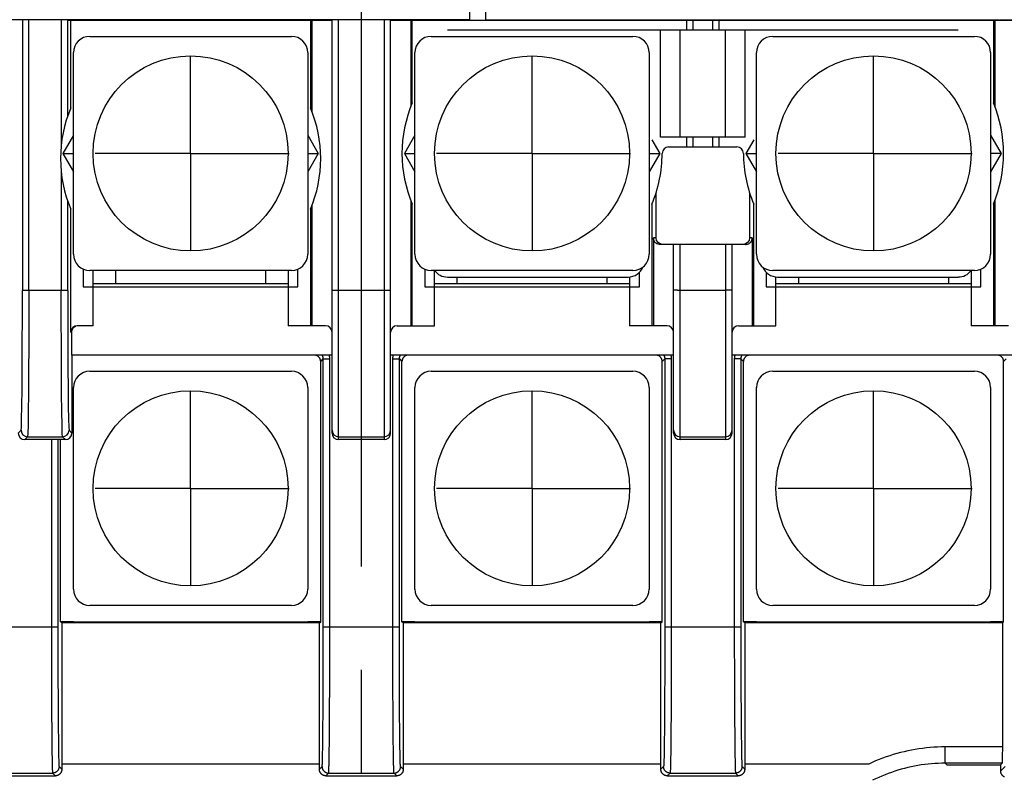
# Model space of a CAD drawing. Header units: millimetres. Extents: x 62 to 847, y -192 to 620.
# Tile 12 of 26: x 337 to 367, y 161 to 184. Entities that reach past the tile are written whole.
import ezdxf

# ---------------------------------------------------------------- set-up
doc = ezdxf.new("R2010")
doc.units = ezdxf.units.MM
doc.linetypes.add('CENTER2', pattern=[28.575, 19.05, -3.175, 3.175, -3.175])
doc.layers.add('16', color=7, linetype='CENTER2')
doc.layers.add('17', color=6, linetype='CONTINUOUS')

msp = doc.modelspace()

# ---------------------------------------------------------------- linework, layer by layer
at = {"layer": '16'}
msp.add_line((347.55, 138.596), (347.55, 287.913), dxfattribs=at)
at = {"layer": '17'}
for p, q in [((350.879, 198.975), (350.879, 183.985)), ((351.38, 183.985), (351.38, 191.611)), ((350.879, 183.985), (335.129, 183.985)), ((337.126, 183.985), (337.126, 175.661)), ((337.326, 175.661), (337.326, 183.985)), ((338.323, 183.985), (338.323, 180.145)), ((338.523, 181.03), (338.523, 183.972)), ((338.523, 183.972), (346.65, 183.972)), ((338.616, 181.27), (338.616, 183.972)), ((345.984, 183.972), (345.984, 181.27)), ((346.03, 183.972), (346.031, 181.155)), ((346.65, 171.272), (346.65, 183.972)), ((346.85, 171.072), (346.85, 183.985)), ((348.25, 183.985), (348.25, 171.072)), ((348.45, 171.272), (348.45, 183.972)), ((348.45, 183.972), (367.65, 183.972)), ((348.45, 183.972), (367.65, 183.972)), ((349.069, 183.972), (349.069, 181.315)), ((349.116, 181.43), (349.116, 183.972)), ((351.38, 183.985), (375.03, 183.985)), ((351.38, 183.985), (375.03, 183.985)), ((357.55, 183.972), (357.55, 183.672)), ((357.75, 183.672), (357.75, 183.972)), ((358.35, 183.972), (358.35, 183.672)), ((358.55, 183.672), (358.55, 183.972)), ((366.984, 183.972), (366.984, 181.43)), ((367.03, 183.972), (367.031, 181.315)), ((350.2, 183.672), (365.9, 183.672)), ((356.75, 180.372), (356.75, 183.672)), ((357.35, 180.372), (357.35, 183.672)), ((358.75, 180.372), (358.75, 183.672)), ((359.35, 180.372), (359.35, 183.672)), ((339.2, 183.472), (345.4, 183.472)), ((349.7, 183.472), (355.9, 183.472)), ((360.2, 183.472), (366.4, 183.472)), ((338.7, 176.772), (338.7, 182.972)), ((345.9, 182.972), (345.9, 176.772)), ((349.2, 176.772), (349.2, 182.972)), ((356.4, 182.972), (356.4, 176.772)), ((359.7, 176.772), (359.7, 182.972)), ((366.9, 182.972), (366.9, 176.772)), ((342.3, 179.872), (342.3, 182.856)), ((352.8, 179.872), (352.8, 182.856)), ((363.3, 179.872), (363.3, 182.856)), ((338.7, 177.372), (338.7, 182.172)), ((345.9, 182.172), (345.9, 177.372)), ((349.2, 177.372), (349.2, 182.172)), ((366.9, 182.172), (366.9, 177.372)), ((338.7, 180.437), (338.374, 179.872)), ((345.9, 180.437), (346.226, 179.872)), ((349.2, 180.437), (348.874, 179.872)), ((356.4, 180.227), (356.4, 177.372)), ((356.483, 180.293), (356.726, 179.872)), ((359.35, 180.372), (356.75, 180.372)), ((357.55, 180.372), (357.55, 180.072)), ((357.75, 180.072), (357.75, 180.372)), ((358.35, 180.372), (358.35, 180.072)), ((358.55, 180.072), (358.55, 180.372)), ((359.617, 180.293), (359.374, 179.872)), ((359.7, 177.372), (359.7, 180.227)), ((366.9, 180.437), (367.226, 179.872)), ((338.374, 179.872), (338.7, 179.307)), ((338.374, 179.872), (338.7, 179.872)), ((342.3, 179.872), (339.365, 179.872)), ((342.3, 179.872), (345.328, 179.872)), ((342.3, 179.872), (342.3, 176.892)), ((346.226, 179.872), (345.9, 179.307)), ((345.9, 179.872), (346.226, 179.872)), ((348.874, 179.872), (349.2, 179.307)), ((348.874, 179.872), (349.2, 179.872)), ((352.8, 179.872), (349.865, 179.872)), ((352.8, 179.872), (355.828, 179.872)), ((352.8, 179.872), (352.8, 176.892)), ((356.726, 179.872), (356.4, 179.307)), ((356.4, 179.872), (356.726, 179.872)), ((357, 180.072), (359.1, 180.072)), ((359.374, 179.872), (359.7, 179.872)), ((359.374, 179.872), (359.7, 179.307)), ((363.3, 179.872), (360.365, 179.872)), ((363.3, 179.872), (366.328, 179.872)), ((363.3, 179.872), (363.3, 176.892)), ((367.226, 179.872), (366.9, 179.872)), ((367.226, 179.872), (366.9, 179.307)), ((338.323, 179.279), (338.323, 175.661)), ((356.614, 177.272), (356.614, 178.667)), ((359.486, 178.667), (359.486, 177.272)), ((338.523, 175.661), (338.523, 178.394)), ((349.069, 178.43), (349.069, 174.572)), ((367.031, 178.43), (367.031, 174.572)), ((338.616, 174.372), (338.616, 178.154)), ((345.984, 178.154), (345.984, 174.572)), ((346.031, 178.27), (346.031, 174.572)), ((349.116, 174.572), (349.116, 178.314)), ((356.484, 178.314), (356.484, 174.572)), ((359.616, 174.572), (359.616, 178.314)), ((366.984, 178.314), (366.984, 174.572)), ((356.614, 177.272), (356.531, 177.272)), ((356.531, 177.272), (356.531, 174.572)), ((359.569, 177.272), (359.486, 177.272)), ((359.569, 177.272), (359.569, 174.572)), ((359.362, 177.072), (356.738, 177.072)), ((357.15, 171.272), (357.15, 177.072)), ((357.35, 175.672), (357.35, 177.072)), ((358.75, 177.072), (358.75, 175.672)), ((358.95, 171.272), (358.95, 177.072)), ((339, 176.314), (339, 175.772)), ((345.4, 176.272), (339.2, 176.272)), ((339.3, 174.572), (339.3, 176.272)), ((340, 175.872), (340, 176.272)), ((344.6, 176.272), (344.6, 175.872)), ((345.3, 176.272), (345.3, 174.572)), ((345.6, 175.772), (345.6, 176.314)), ((349.5, 176.314), (349.5, 175.772)), ((355.9, 176.272), (349.7, 176.272)), ((349.8, 174.572), (349.8, 176.275)), ((356.1, 175.772), (356.1, 176.218)), ((360, 176.218), (360, 175.772)), ((366.4, 176.272), (360.2, 176.272)), ((366.3, 176.275), (366.3, 174.572)), ((366.6, 175.772), (366.6, 176.314)), ((350.2, 176.072), (355.75, 176.072)), ((350.5, 175.872), (350.5, 176.072)), ((355.1, 176.072), (355.1, 175.872)), ((355.8, 176.072), (355.8, 174.572)), ((360.3, 174.572), (360.3, 176.072)), ((360.35, 176.072), (365.9, 176.072)), ((361, 175.872), (361, 176.072)), ((365.6, 176.072), (365.6, 175.872)), ((338.523, 175.661), (337.126, 175.661)), ((339, 175.772), (345.6, 175.772)), ((339.3, 175.872), (345.3, 175.872)), ((348.45, 175.661), (346.65, 175.661)), ((349.5, 175.772), (356.1, 175.772)), ((349.8, 175.872), (355.8, 175.872)), ((357.273, 175.67), (358.75, 175.67)), ((357.35, 171.072), (357.35, 175.67)), ((358.75, 175.67), (358.75, 171.072)), ((358.95, 175.669), (358.935, 175.669)), ((360, 175.772), (366.6, 175.772)), ((360.3, 175.872), (366.3, 175.872)), ((339.3, 174.572), (338.816, 174.572)), ((346.45, 174.572), (345.3, 174.572)), ((348.65, 174.572), (349.8, 174.572)), ((356.95, 174.572), (355.8, 174.572)), ((359.15, 174.572), (360.3, 174.572)), ((367.45, 174.572), (366.3, 174.572)), ((338.616, 174.372), (338.642, 174.372)), ((338.642, 174.372), (338.642, 173.672)), ((346.65, 173.672), (338.642, 173.672)), ((338.65, 173.672), (338.65, 171.272)), ((346.3, 173.472), (346.381, 173.553)), ((346.381, 165.117), (346.381, 173.553)), ((346.381, 173.553), (346.581, 173.553)), ((346.581, 165.108), (346.581, 173.553)), ((357.15, 173.672), (348.45, 173.672)), ((348.519, 173.553), (348.719, 173.553)), ((348.519, 165.316), (348.519, 173.553)), ((348.719, 165.316), (348.719, 173.553)), ((348.719, 173.553), (348.8, 173.472)), ((356.8, 173.472), (356.881, 173.553)), ((357.081, 173.553), (356.881, 173.553)), ((356.881, 173.553), (356.881, 165.118)), ((357.081, 173.553), (357.081, 165.109)), ((367.65, 173.672), (358.95, 173.672)), ((359.219, 173.553), (359.019, 173.553)), ((359.019, 173.553), (359.019, 165.316)), ((359.219, 173.553), (359.3, 173.472)), ((359.219, 173.553), (359.219, 165.316)), ((367.3, 173.472), (367.381, 173.553)), ((346.3, 165.472), (346.3, 173.472)), ((348.8, 165.472), (348.8, 173.472)), ((356.8, 165.472), (356.8, 173.472)), ((359.3, 165.472), (359.3, 173.472)), ((367.3, 165.472), (367.3, 173.472)), ((339.2, 173.172), (345.4, 173.172)), ((349.7, 173.172), (355.9, 173.172)), ((360.2, 173.172), (366.4, 173.172)), ((338.7, 166.472), (338.7, 172.672)), ((345.9, 172.672), (345.9, 166.472)), ((349.2, 166.472), (349.2, 172.672)), ((356.4, 172.672), (356.4, 166.472)), ((359.7, 166.472), (359.7, 172.672)), ((366.9, 172.672), (366.9, 166.472)), ((342.3, 169.572), (342.3, 172.556)), ((352.8, 169.572), (352.8, 172.556)), ((363.3, 169.572), (363.3, 172.556)), ((337, 171.272), (337.089, 171.361)), ((337.289, 171.161), (337.2, 171.072)), ((338.45, 171.072), (337.2, 171.072)), ((337.289, 171.161), (338.361, 171.161)), ((338.019, 171.072), (338.019, 165.316)), ((338.219, 171.072), (338.219, 165.316)), ((338.3, 165.472), (338.3, 171.072)), ((338.45, 171.072), (338.361, 171.161)), ((338.561, 171.361), (338.65, 171.272)), ((346.85, 171.161), (348.25, 171.161)), ((348.25, 171.072), (346.85, 171.072)), ((357.35, 171.161), (358.75, 171.161)), ((358.75, 171.072), (357.35, 171.072)), ((342.3, 169.572), (339.365, 169.572)), ((342.3, 169.572), (345.328, 169.572)), ((342.3, 169.572), (342.3, 166.592)), ((352.8, 169.572), (349.865, 169.572)), ((352.8, 169.572), (355.828, 169.572)), ((352.8, 169.572), (352.8, 166.592)), ((363.3, 169.572), (360.365, 169.572)), ((363.3, 169.572), (366.328, 169.572)), ((363.3, 169.572), (363.3, 166.592)), ((345.4, 165.972), (339.2, 165.972)), ((355.9, 165.972), (349.7, 165.972)), ((366.4, 165.972), (360.2, 165.972)), ((335.881, 165.316), (338.219, 165.316)), ((338.019, 165.316), (338.019, 165.109)), ((338.219, 165.316), (338.219, 165.02)), ((338.339, 165.433), (338.3, 165.472)), ((338.7, 165.472), (338.3, 165.472)), ((338.339, 165.433), (338.339, 161.057)), ((346.261, 165.433), (338.339, 165.433)), ((338.7, 165.465), (345.9, 165.465)), ((346.3, 165.472), (345.9, 165.472)), ((346.26, 160.968), (346.261, 165.433)), ((346.261, 165.433), (346.3, 165.472)), ((346.381, 165.316), (348.719, 165.316)), ((348.519, 165.108), (348.519, 165.316)), ((348.719, 165.117), (348.719, 165.316)), ((349.2, 165.472), (348.8, 165.472)), ((348.839, 165.433), (348.8, 165.472)), ((356.761, 165.433), (348.839, 165.433)), ((348.839, 165.433), (348.839, 161.057)), ((349.2, 165.465), (356.4, 165.465)), ((356.8, 165.472), (356.4, 165.472)), ((356.76, 160.968), (356.761, 165.433)), ((356.761, 165.433), (356.8, 165.472)), ((356.881, 165.316), (359.219, 165.316)), ((359.019, 165.316), (359.019, 165.109)), ((359.219, 165.316), (359.219, 165.118)), ((359.7, 165.472), (359.3, 165.472)), ((359.339, 165.433), (359.3, 165.472)), ((367.261, 165.433), (359.339, 165.433)), ((359.339, 165.433), (359.339, 161.057)), ((359.7, 165.465), (366.9, 165.465)), ((367.3, 165.472), (366.9, 165.472)), ((367.261, 165.433), (367.3, 165.472)), ((367.261, 165.433), (367.261, 161.56)), ((338.019, 165.109), (338.019, 164.8)), ((338.219, 165.02), (338.219, 164.725)), ((346.381, 164.822), (346.381, 165.117)), ((346.581, 164.799), (346.581, 165.108)), ((348.519, 164.902), (348.519, 165.108)), ((348.719, 164.92), (348.719, 165.117)), ((356.881, 165.118), (356.881, 164.921)), ((357.081, 165.109), (357.081, 164.903)), ((359.019, 165.109), (359.019, 164.8)), ((359.219, 165.118), (359.219, 164.823)), ((338.019, 164.8), (338.019, 164.494)), ((338.219, 164.725), (338.22, 164.433)), ((346.38, 164.529), (346.381, 164.822)), ((346.58, 164.492), (346.581, 164.799)), ((348.519, 164.696), (348.519, 164.902)), ((348.719, 164.724), (348.719, 164.92)), ((348.719, 164.529), (348.719, 164.724)), ((356.881, 164.725), (356.88, 164.53)), ((356.881, 164.921), (356.881, 164.725)), ((357.081, 164.903), (357.081, 164.698)), ((359.019, 164.8), (359.019, 164.494)), ((359.219, 164.823), (359.219, 164.53)), ((338.019, 164.494), (338.02, 164.191)), ((338.22, 164.433), (338.22, 164.146)), ((346.38, 164.24), (346.38, 164.529)), ((346.58, 164.19), (346.58, 164.492)), ((348.519, 164.492), (348.519, 164.696)), ((348.52, 164.29), (348.519, 164.492)), ((348.72, 164.336), (348.719, 164.529)), ((356.88, 164.53), (356.88, 164.337)), ((357.081, 164.698), (357.08, 164.494)), ((357.08, 164.494), (357.08, 164.291)), ((359.019, 164.494), (359.02, 164.191)), ((359.219, 164.53), (359.22, 164.241)), ((338.02, 164.191), (338.021, 163.894)), ((338.22, 164.146), (338.221, 163.864)), ((346.379, 163.956), (346.38, 164.24)), ((346.579, 163.892), (346.58, 164.19)), ((348.52, 164.09), (348.52, 164.29)), ((348.72, 164.144), (348.72, 164.336)), ((348.721, 163.956), (348.72, 164.144)), ((356.88, 164.146), (356.879, 163.957)), ((356.88, 164.337), (356.88, 164.146)), ((357.08, 164.291), (357.08, 164.091)), ((359.02, 164.191), (359.021, 163.894)), ((359.22, 164.241), (359.221, 163.957)), ((338.021, 163.894), (338.021, 163.699)), ((338.221, 163.864), (338.222, 163.679)), ((346.378, 163.678), (346.379, 163.956)), ((346.578, 163.602), (346.579, 163.892)), ((348.521, 163.892), (348.52, 164.09)), ((348.521, 163.698), (348.521, 163.892)), ((348.721, 163.77), (348.721, 163.956)), ((356.879, 163.957), (356.879, 163.771)), ((357.08, 164.091), (357.079, 163.894)), ((357.079, 163.894), (357.079, 163.699)), ((359.021, 163.894), (359.021, 163.699)), ((359.221, 163.957), (359.221, 163.771)), ((338.021, 163.699), (338.022, 163.508)), ((338.022, 163.508), (338.023, 163.321)), ((338.222, 163.679), (338.222, 163.498)), ((338.222, 163.498), (338.223, 163.321)), ((346.377, 163.32), (346.378, 163.497)), ((346.378, 163.497), (346.378, 163.678)), ((346.578, 163.413), (346.578, 163.602)), ((348.522, 163.507), (348.521, 163.698)), ((348.523, 163.32), (348.522, 163.507)), ((348.722, 163.587), (348.721, 163.77)), ((348.723, 163.408), (348.722, 163.587)), ((356.878, 163.588), (356.877, 163.409)), ((356.879, 163.771), (356.878, 163.588)), ((357.078, 163.508), (357.077, 163.321)), ((357.079, 163.699), (357.078, 163.508)), ((359.021, 163.699), (359.022, 163.508)), ((359.022, 163.508), (359.023, 163.321)), ((359.221, 163.771), (359.222, 163.588)), ((359.222, 163.588), (359.223, 163.409)), ((338.023, 163.321), (338.023, 163.138)), ((338.223, 163.321), (338.224, 163.149)), ((346.376, 163.148), (346.377, 163.32)), ((346.576, 163.047), (346.577, 163.227)), ((346.577, 163.227), (346.578, 163.413)), ((348.523, 163.136), (348.523, 163.32)), ((348.723, 163.233), (348.723, 163.408)), ((348.724, 163.063), (348.723, 163.233)), ((356.877, 163.409), (356.876, 163.234)), ((356.876, 163.234), (356.876, 163.064)), ((357.077, 163.321), (357.076, 163.138)), ((359.023, 163.321), (359.023, 163.138)), ((359.223, 163.409), (359.223, 163.234)), ((359.223, 163.234), (359.224, 163.064)), ((338.023, 163.138), (338.024, 162.959)), ((338.024, 162.959), (338.025, 162.786)), ((338.224, 163.149), (338.225, 162.98)), ((338.225, 162.98), (338.226, 162.817)), ((346.374, 162.816), (346.375, 162.979)), ((346.375, 162.979), (346.376, 163.148)), ((346.575, 162.871), (346.576, 163.047)), ((348.524, 162.958), (348.523, 163.136)), ((348.525, 162.785), (348.524, 162.958)), ((348.725, 162.897), (348.724, 163.063)), ((348.726, 162.736), (348.725, 162.897)), ((356.875, 162.898), (356.874, 162.737)), ((356.876, 163.064), (356.875, 162.898)), ((357.076, 162.959), (357.075, 162.786)), ((357.076, 163.138), (357.076, 162.959)), ((359.023, 163.138), (359.024, 162.959)), ((359.024, 162.959), (359.025, 162.786)), ((359.224, 163.064), (359.225, 162.898)), ((359.225, 162.898), (359.226, 162.737)), ((338.025, 162.786), (338.026, 162.617)), ((338.026, 162.617), (338.027, 162.455)), ((338.226, 162.817), (338.227, 162.659)), ((338.227, 162.659), (338.228, 162.507)), ((346.372, 162.506), (346.373, 162.658)), ((346.373, 162.658), (346.374, 162.816)), ((346.573, 162.534), (346.574, 162.7)), ((346.574, 162.7), (346.575, 162.871)), ((348.526, 162.616), (348.525, 162.785)), ((348.527, 162.454), (348.526, 162.616)), ((348.727, 162.581), (348.726, 162.736)), ((356.874, 162.737), (356.873, 162.582)), ((357.074, 162.617), (357.073, 162.455)), ((357.075, 162.786), (357.074, 162.617)), ((359.025, 162.786), (359.026, 162.617)), ((359.026, 162.617), (359.027, 162.455)), ((359.226, 162.737), (359.227, 162.582)), ((338.027, 162.455), (338.028, 162.298)), ((338.028, 162.298), (338.03, 162.148)), ((338.228, 162.507), (338.229, 162.36)), ((338.229, 162.36), (338.23, 162.22)), ((346.37, 162.219), (346.371, 162.359)), ((346.371, 162.359), (346.372, 162.506)), ((346.571, 162.222), (346.572, 162.375)), ((346.572, 162.375), (346.573, 162.534)), ((348.528, 162.297), (348.527, 162.454)), ((348.53, 162.147), (348.528, 162.297)), ((348.728, 162.432), (348.727, 162.581)), ((348.73, 162.288), (348.728, 162.432)), ((348.731, 162.151), (348.73, 162.288)), ((356.87, 162.289), (356.869, 162.152)), ((356.871, 162.433), (356.87, 162.289)), ((356.873, 162.582), (356.871, 162.433)), ((357.071, 162.298), (357.07, 162.148)), ((357.073, 162.455), (357.071, 162.298)), ((359.027, 162.455), (359.028, 162.298)), ((359.028, 162.298), (359.03, 162.148)), ((359.227, 162.582), (359.228, 162.433)), ((359.228, 162.433), (359.23, 162.289)), ((359.23, 162.289), (359.231, 162.152)), ((338.03, 162.148), (338.031, 162.005)), ((338.031, 162.005), (338.032, 161.868)), ((338.23, 162.22), (338.231, 162.086)), ((338.231, 162.086), (338.233, 161.959)), ((346.367, 161.958), (346.368, 162.085)), ((346.368, 162.085), (346.37, 162.219)), ((346.568, 161.935), (346.57, 162.075)), ((346.57, 162.075), (346.571, 162.222)), ((348.531, 162.004), (348.53, 162.147)), ((348.532, 161.868), (348.531, 162.004)), ((348.732, 162.021), (348.731, 162.151)), ((348.733, 161.898), (348.732, 162.021)), ((356.868, 162.022), (356.866, 161.898)), ((356.869, 162.152), (356.868, 162.022)), ((357.069, 162.005), (357.068, 161.868)), ((357.07, 162.148), (357.069, 162.005)), ((359.03, 162.148), (359.031, 162.005)), ((359.031, 162.005), (359.032, 161.868)), ((359.231, 162.152), (359.232, 162.022)), ((359.232, 162.022), (359.233, 161.898)), ((338.032, 161.868), (338.033, 161.739)), ((338.033, 161.739), (338.035, 161.618)), ((338.233, 161.959), (338.234, 161.839)), ((346.363, 161.621), (346.364, 161.726)), ((346.364, 161.726), (346.366, 161.839)), ((346.366, 161.839), (346.367, 161.958)), ((346.564, 161.559), (346.566, 161.677)), ((346.566, 161.677), (346.567, 161.802)), ((346.567, 161.802), (346.568, 161.935)), ((348.533, 161.739), (348.532, 161.868)), ((348.535, 161.617), (348.533, 161.739)), ((348.735, 161.781), (348.733, 161.898)), ((348.736, 161.673), (348.735, 161.781)), ((356.865, 161.782), (356.863, 161.673)), ((356.866, 161.898), (356.865, 161.782)), ((357.066, 161.739), (357.065, 161.618)), ((357.068, 161.868), (357.066, 161.739)), ((359.032, 161.868), (359.033, 161.739)), ((359.033, 161.739), (359.035, 161.618)), ((359.233, 161.898), (359.235, 161.782)), ((359.235, 161.782), (359.236, 161.673)), ((338.035, 161.618), (338.036, 161.504)), ((338.036, 161.504), (338.038, 161.398)), ((338.038, 161.398), (338.039, 161.301)), ((338.236, 161.673), (338.238, 161.572)), ((338.238, 161.572), (338.239, 161.479)), ((346.563, 161.449), (346.564, 161.559)), ((348.536, 161.503), (348.535, 161.617)), ((348.538, 161.397), (348.536, 161.503)), ((348.539, 161.3), (348.538, 161.397)), ((348.738, 161.572), (348.736, 161.673)), ((348.739, 161.478), (348.738, 161.572)), ((356.863, 161.673), (356.862, 161.572)), ((357.063, 161.504), (357.062, 161.398)), ((357.065, 161.618), (357.063, 161.504)), ((359.035, 161.618), (359.036, 161.504)), ((359.036, 161.504), (359.038, 161.398)), ((359.038, 161.398), (359.039, 161.301)), ((359.236, 161.673), (359.238, 161.572)), ((359.238, 161.572), (359.239, 161.479)), ((367.261, 161.62), (365.502, 161.62)), ((365.502, 161.12), (365.502, 161.62)), ((367.261, 161.501), (367.26, 161.444)), ((367.26, 161.444), (367.26, 161.389)), ((367.26, 161.389), (367.26, 161.337)), ((367.261, 161.56), (367.261, 161.501)), ((346.261, 161.094), (338.339, 161.094)), ((356.761, 161.094), (348.839, 161.094)), ((363.154, 161.094), (359.339, 161.094)), ((367.256, 161.12), (365.502, 161.12)), ((365.55, 161.072), (365.502, 161.12)), ((365.55, 161.072), (367.208, 161.072)), ((367.208, 161.072), (367.256, 161.12)), ((367.208, 161.072), (367.208, 160.88)), ((367.259, 161.21), (367.258, 161.189)), ((367.258, 161.189), (367.258, 161.17)), ((367.258, 161.17), (367.258, 161.154)), ((367.26, 161.29), (367.259, 161.247)), ((367.259, 161.247), (367.259, 161.21)), ((367.26, 161.337), (367.26, 161.29)), ((336.044, 160.816), (338.056, 160.816)), ((338.056, 160.816), (338.141, 160.731)), ((338.256, 161.016), (338.339, 160.933)), ((338.339, 161.057), (338.339, 160.933)), ((346.26, 160.933), (346.344, 161.016)), ((346.26, 160.933), (346.26, 160.968)), ((346.459, 160.731), (346.544, 160.816)), ((346.544, 160.816), (348.556, 160.816)), ((348.641, 160.731), (348.556, 160.816)), ((348.839, 160.933), (348.756, 161.016)), ((348.839, 161.057), (348.839, 160.933)), ((356.844, 161.016), (356.76, 160.933)), ((356.76, 160.933), (356.76, 160.968)), ((357.044, 160.816), (356.959, 160.731)), ((357.044, 160.816), (359.056, 160.816)), ((359.056, 160.816), (359.141, 160.731)), ((359.256, 161.016), (359.339, 160.933)), ((359.339, 161.057), (359.339, 160.933)), ((367.208, 160.88), (367.344, 161.016)), ((335.959, 160.731), (338.141, 160.731)), ((346.459, 160.731), (348.641, 160.731)), ((356.959, 160.731), (359.141, 160.731))]:
    msp.add_line(p, q, dxfattribs=at)
for points in [[(356.738, 177.072), (356.714, 177.073), (356.693, 177.077), (356.673, 177.082), (356.655, 177.089), (356.639, 177.096), (356.624, 177.105), (356.611, 177.114), (356.598, 177.124), (356.587, 177.135), (356.577, 177.146), (356.568, 177.158), (356.56, 177.17), (356.553, 177.183), (356.547, 177.196), (356.541, 177.21), (356.537, 177.225), (356.534, 177.24), (356.532, 177.257), (356.531, 177.272)], [(356.814, 177.072), (356.737, 177.087), (356.673, 177.131), (356.629, 177.196), (356.614, 177.272)], [(359.486, 177.272), (359.471, 177.196), (359.427, 177.131), (359.362, 177.087), (359.286, 177.072)], [(359.362, 177.072), (359.386, 177.073), (359.407, 177.077), (359.427, 177.082), (359.444, 177.089), (359.461, 177.096), (359.476, 177.105), (359.489, 177.114), (359.501, 177.124), (359.512, 177.135), (359.523, 177.146), (359.532, 177.158), (359.54, 177.17), (359.547, 177.183), (359.553, 177.196), (359.558, 177.21), (359.563, 177.225), (359.566, 177.24), (359.568, 177.257), (359.569, 177.272)], [(337.089, 171.361), (337.097, 171.451), (337.104, 171.7), (337.11, 172.1), (337.116, 172.634), (337.12, 173.283), (337.124, 174.023), (337.126, 174.825), (337.126, 175.661)], [(337.326, 175.661), (337.326, 174.788), (337.324, 173.948), (337.32, 173.174), (337.316, 172.493), (337.31, 171.933), (337.303, 171.515), (337.296, 171.255), (337.289, 171.161)], [(338.361, 171.161), (338.353, 171.255), (338.346, 171.515), (338.34, 171.933), (338.334, 172.493), (338.33, 173.174), (338.326, 173.948), (338.324, 174.788), (338.323, 175.661)], [(338.523, 175.661), (338.524, 174.825), (338.526, 174.023), (338.53, 173.283), (338.534, 172.634), (338.54, 172.1), (338.546, 171.7), (338.553, 171.451), (338.561, 171.361)], [(357.273, 175.67), (357.208, 175.669), (357.165, 175.669), (357.15, 175.669)], [(358.935, 175.669), (358.891, 175.669), (358.826, 175.67), (358.75, 175.67)], [(338.816, 174.572), (338.739, 174.557), (338.674, 174.514), (338.631, 174.449), (338.616, 174.372)], [(338.642, 174.372), (338.657, 174.449), (338.701, 174.514), (338.766, 174.557)], [(346.3, 173.472), (346.3, 173.482), (346.299, 173.492), (346.298, 173.501), (346.296, 173.511), (346.294, 173.521), (346.291, 173.53), (346.288, 173.539), (346.285, 173.549), (346.281, 173.558), (346.276, 173.566), (346.271, 173.575), (346.266, 173.583), (346.261, 173.591), (346.255, 173.599), (346.248, 173.606), (346.241, 173.614), (346.234, 173.62), (346.227, 173.627), (346.219, 173.633), (346.211, 173.638), (346.203, 173.644), (346.194, 173.648), (346.185, 173.653), (346.176, 173.657), (346.167, 173.66), (346.158, 173.663), (346.149, 173.666), (346.139, 173.668), (346.129, 173.67), (346.12, 173.671), (346.11, 173.672), (346.1, 173.672)], [(346.381, 173.553), (346.381, 173.562), (346.38, 173.57), (346.38, 173.578), (346.378, 173.586), (346.377, 173.594), (346.375, 173.602), (346.373, 173.61), (346.37, 173.618), (346.367, 173.626), (346.364, 173.634), (346.361, 173.641), (346.357, 173.648), (346.353, 173.656), (346.349, 173.663), (346.344, 173.669), (346.342, 173.672)], [(346.581, 173.553), (346.581, 173.57), (346.58, 173.586), (346.578, 173.603), (346.576, 173.619), (346.573, 173.635), (346.569, 173.651), (346.564, 173.667), (346.563, 173.672)], [(348.519, 173.553), (348.519, 173.57), (348.52, 173.586), (348.522, 173.603), (348.524, 173.619), (348.527, 173.635), (348.531, 173.651), (348.535, 173.667), (348.537, 173.672)], [(348.719, 173.553), (348.719, 173.562), (348.719, 173.57), (348.72, 173.578), (348.721, 173.586), (348.723, 173.594), (348.725, 173.602), (348.727, 173.61), (348.73, 173.618), (348.732, 173.626), (348.736, 173.634), (348.739, 173.641), (348.743, 173.648), (348.747, 173.656), (348.751, 173.663), (348.756, 173.669), (348.758, 173.672)], [(349, 173.672), (348.99, 173.672), (348.98, 173.671), (348.971, 173.67), (348.961, 173.668), (348.951, 173.666), (348.942, 173.663), (348.933, 173.66), (348.923, 173.657), (348.914, 173.653), (348.906, 173.648), (348.897, 173.644), (348.889, 173.638), (348.881, 173.633), (348.873, 173.627), (348.866, 173.62), (348.858, 173.614), (348.852, 173.606), (348.845, 173.599), (348.839, 173.591), (348.834, 173.583), (348.828, 173.575), (348.824, 173.566), (348.819, 173.558), (348.815, 173.549), (348.812, 173.539), (348.809, 173.53), (348.806, 173.521), (348.804, 173.511), (348.802, 173.501), (348.801, 173.492), (348.8, 173.482), (348.8, 173.472)], [(356.8, 173.472), (356.8, 173.482), (356.799, 173.492), (356.798, 173.501), (356.796, 173.511), (356.794, 173.521), (356.791, 173.53), (356.788, 173.539), (356.785, 173.549), (356.781, 173.558), (356.776, 173.566), (356.771, 173.575), (356.766, 173.583), (356.761, 173.591), (356.755, 173.599), (356.748, 173.606), (356.741, 173.614), (356.734, 173.62), (356.727, 173.627), (356.719, 173.633), (356.711, 173.638), (356.703, 173.644), (356.694, 173.648), (356.685, 173.653), (356.676, 173.657), (356.667, 173.66), (356.658, 173.663), (356.649, 173.666), (356.639, 173.668), (356.629, 173.67), (356.62, 173.671), (356.61, 173.672), (356.6, 173.672)], [(356.842, 173.672), (356.844, 173.67), (356.848, 173.663), (356.853, 173.656), (356.857, 173.649), (356.861, 173.641), (356.864, 173.634), (356.867, 173.626), (356.87, 173.618), (356.873, 173.61), (356.875, 173.603), (356.877, 173.594), (356.878, 173.586), (356.88, 173.578), (356.88, 173.57), (356.881, 173.562), (356.881, 173.553)], [(357.063, 173.672), (357.064, 173.668), (357.069, 173.652), (357.072, 173.636), (357.076, 173.619), (357.078, 173.603), (357.08, 173.587), (357.081, 173.57), (357.081, 173.553)], [(359.037, 173.672), (359.035, 173.668), (359.031, 173.652), (359.027, 173.636), (359.024, 173.62), (359.022, 173.603), (359.02, 173.587), (359.019, 173.57), (359.019, 173.553)], [(359.258, 173.672), (359.256, 173.67), (359.251, 173.663), (359.247, 173.656), (359.243, 173.649), (359.239, 173.641), (359.236, 173.634), (359.232, 173.626), (359.23, 173.618), (359.227, 173.611), (359.225, 173.603), (359.223, 173.595), (359.221, 173.586), (359.22, 173.578), (359.219, 173.57), (359.219, 173.562), (359.219, 173.553)], [(359.5, 173.672), (359.49, 173.672), (359.48, 173.671), (359.471, 173.67), (359.461, 173.668), (359.451, 173.666), (359.442, 173.663), (359.433, 173.66), (359.423, 173.657), (359.414, 173.653), (359.406, 173.648), (359.397, 173.644), (359.389, 173.638), (359.381, 173.633), (359.373, 173.627), (359.366, 173.62), (359.358, 173.614), (359.352, 173.606), (359.345, 173.599), (359.339, 173.591), (359.334, 173.583), (359.328, 173.575), (359.324, 173.566), (359.319, 173.558), (359.315, 173.549), (359.312, 173.539), (359.309, 173.53), (359.306, 173.521), (359.304, 173.511), (359.302, 173.501), (359.301, 173.492), (359.3, 173.482), (359.3, 173.472)], [(367.3, 173.472), (367.3, 173.482), (367.299, 173.492), (367.298, 173.501), (367.296, 173.511), (367.294, 173.521), (367.291, 173.53), (367.288, 173.539), (367.285, 173.549), (367.281, 173.558), (367.276, 173.566), (367.271, 173.575), (367.266, 173.583), (367.261, 173.591), (367.255, 173.599), (367.248, 173.606), (367.241, 173.614), (367.234, 173.62), (367.227, 173.627), (367.219, 173.633), (367.211, 173.638), (367.203, 173.644), (367.194, 173.648), (367.185, 173.653), (367.176, 173.657), (367.167, 173.66), (367.158, 173.663), (367.149, 173.666), (367.139, 173.668), (367.129, 173.67), (367.12, 173.671), (367.11, 173.672), (367.1, 173.672)], [(337, 171.272), (337.015, 171.196), (337.058, 171.131), (337.123, 171.087), (337.2, 171.072)], [(337.089, 171.361), (337.104, 171.286), (337.146, 171.222), (337.211, 171.178), (337.289, 171.161)], [(338.361, 171.161), (338.436, 171.176), (338.5, 171.218), (338.544, 171.283), (338.561, 171.361)], [(338.45, 171.072), (338.526, 171.087), (338.591, 171.131), (338.635, 171.196), (338.65, 171.272)], [(346.65, 171.361), (346.665, 171.285), (346.708, 171.22), (346.773, 171.177), (346.85, 171.161)], [(346.65, 171.272), (346.665, 171.196), (346.708, 171.131), (346.773, 171.087), (346.85, 171.072)], [(348.25, 171.161), (348.326, 171.177), (348.391, 171.22), (348.435, 171.285), (348.45, 171.361)], [(348.25, 171.072), (348.326, 171.087), (348.391, 171.131), (348.435, 171.196), (348.45, 171.272)], [(357.15, 171.361), (357.165, 171.285), (357.208, 171.22), (357.273, 171.177), (357.35, 171.161)], [(357.15, 171.272), (357.165, 171.196), (357.208, 171.131), (357.273, 171.087), (357.35, 171.072)], [(358.75, 171.161), (358.826, 171.177), (358.891, 171.22), (358.935, 171.285), (358.95, 171.361)], [(358.75, 171.072), (358.826, 171.087), (358.891, 171.131), (358.935, 171.196), (358.95, 171.272)], [(338.234, 161.839), (338.235, 161.782), (338.236, 161.673)], [(338.239, 161.479), (338.24, 161.435), (338.241, 161.394), (338.242, 161.355), (338.242, 161.317), (338.243, 161.282), (338.244, 161.249), (338.245, 161.218), (338.246, 161.189), (338.247, 161.162), (338.247, 161.138), (338.248, 161.116), (338.249, 161.096), (338.25, 161.078), (338.251, 161.062), (338.252, 161.049), (338.252, 161.038), (338.253, 161.029), (338.254, 161.022), (338.255, 161.018), (338.256, 161.016)], [(346.344, 161.016), (346.345, 161.018), (346.346, 161.022), (346.346, 161.029), (346.347, 161.038), (346.348, 161.049), (346.349, 161.062), (346.35, 161.078), (346.351, 161.095), (346.352, 161.115), (346.352, 161.138), (346.353, 161.162), (346.354, 161.189), (346.355, 161.217), (346.356, 161.248), (346.357, 161.281), (346.357, 161.317), (346.358, 161.354), (346.359, 161.393), (346.36, 161.435), (346.36, 161.478), (346.361, 161.524), (346.363, 161.621)], [(346.544, 160.816), (346.545, 160.818), (346.546, 160.823), (346.546, 160.829), (346.547, 160.839), (346.548, 160.85), (346.549, 160.864), (346.55, 160.88), (346.551, 160.899), (346.552, 160.92), (346.552, 160.943), (346.553, 160.969), (346.554, 160.997), (346.555, 161.027), (346.556, 161.059), (346.557, 161.094), (346.557, 161.131), (346.558, 161.17), (346.559, 161.211), (346.56, 161.254), (346.56, 161.3), (346.561, 161.348), (346.563, 161.449)], [(348.756, 161.016), (348.755, 161.018), (348.754, 161.022), (348.753, 161.029), (348.752, 161.038), (348.752, 161.049), (348.751, 161.062), (348.75, 161.078), (348.749, 161.095), (348.748, 161.115), (348.747, 161.138), (348.747, 161.162), (348.746, 161.189), (348.745, 161.217), (348.744, 161.248), (348.743, 161.281), (348.742, 161.317), (348.742, 161.354), (348.741, 161.393), (348.74, 161.435), (348.739, 161.478)], [(356.862, 161.572), (356.86, 161.479), (356.86, 161.435), (356.859, 161.394), (356.858, 161.355), (356.857, 161.317), (356.857, 161.282), (356.856, 161.249), (356.855, 161.218), (356.854, 161.189), (356.853, 161.162), (356.852, 161.138), (356.852, 161.116), (356.851, 161.096), (356.85, 161.078), (356.849, 161.062), (356.848, 161.049), (356.847, 161.038), (356.846, 161.029), (356.846, 161.022), (356.845, 161.018), (356.844, 161.016)], [(357.062, 161.398), (357.06, 161.301), (357.06, 161.255), (357.059, 161.212), (357.058, 161.17), (357.057, 161.131), (357.057, 161.094), (357.056, 161.06), (357.055, 161.027), (357.054, 160.997), (357.053, 160.969), (357.052, 160.944), (357.052, 160.92), (357.051, 160.899), (357.05, 160.881), (357.049, 160.864), (357.048, 160.85), (357.047, 160.839), (357.046, 160.83), (357.046, 160.823), (357.045, 160.818), (357.044, 160.816)], [(359.239, 161.479), (359.24, 161.435), (359.241, 161.394), (359.242, 161.355), (359.242, 161.317), (359.243, 161.282), (359.244, 161.249), (359.245, 161.218), (359.246, 161.189), (359.247, 161.162), (359.247, 161.138), (359.248, 161.116), (359.249, 161.096), (359.25, 161.078), (359.251, 161.062), (359.252, 161.049), (359.252, 161.038), (359.253, 161.029), (359.254, 161.022), (359.255, 161.018), (359.256, 161.016)], [(365.502, 161.62), (365.386, 161.619), (365.27, 161.615), (365.155, 161.609), (365.04, 161.601), (364.925, 161.59), (364.81, 161.576), (364.696, 161.561), (364.582, 161.543), (364.468, 161.522), (364.355, 161.499), (364.242, 161.474), (364.13, 161.446), (364.019, 161.416), (363.908, 161.384), (363.798, 161.349), (363.688, 161.313), (363.58, 161.273), (363.472, 161.232), (363.365, 161.188), (363.259, 161.142), (363.154, 161.094)], [(338.039, 161.301), (338.04, 161.255), (338.041, 161.212), (338.042, 161.17), (338.042, 161.131), (338.043, 161.094), (338.044, 161.06), (338.045, 161.027), (338.046, 160.997), (338.047, 160.969), (338.047, 160.944), (338.048, 160.92), (338.049, 160.899), (338.05, 160.881), (338.051, 160.864), (338.052, 160.85), (338.052, 160.839), (338.053, 160.83), (338.054, 160.823), (338.055, 160.818), (338.056, 160.816)], [(348.556, 160.816), (348.555, 160.818), (348.554, 160.823), (348.553, 160.829), (348.552, 160.839), (348.552, 160.85), (348.551, 160.864), (348.55, 160.88), (348.549, 160.899), (348.548, 160.92), (348.547, 160.943), (348.547, 160.969), (348.546, 160.997), (348.545, 161.027), (348.544, 161.059), (348.543, 161.094), (348.542, 161.131), (348.542, 161.17), (348.541, 161.211), (348.54, 161.254), (348.539, 161.3)], [(359.039, 161.301), (359.04, 161.255), (359.041, 161.212), (359.042, 161.17), (359.042, 161.131), (359.043, 161.094), (359.044, 161.06), (359.045, 161.027), (359.046, 160.997), (359.047, 160.969), (359.047, 160.944), (359.048, 160.92), (359.049, 160.899), (359.05, 160.881), (359.051, 160.864), (359.052, 160.85), (359.052, 160.839), (359.053, 160.83), (359.054, 160.823), (359.055, 160.818), (359.056, 160.816)], [(365.502, 161.12), (365.396, 161.119), (365.291, 161.116), (365.186, 161.11), (365.081, 161.102), (364.976, 161.092), (364.872, 161.08), (364.768, 161.066), (364.664, 161.049), (364.56, 161.031), (364.457, 161.01), (364.355, 160.987), (364.252, 160.962), (364.151, 160.934), (364.05, 160.905), (363.95, 160.873), (363.85, 160.839), (363.751, 160.804), (363.653, 160.766), (363.556, 160.726), (363.459, 160.684), (363.364, 160.64), (363.269, 160.594)], [(367.258, 161.154), (367.258, 161.141), (367.257, 161.136), (367.257, 161.131), (367.257, 161.127), (367.257, 161.124), (367.257, 161.122), (367.256, 161.121), (367.256, 161.12)], [(338.256, 161.016), (338.256, 161.006), (338.255, 160.996), (338.254, 160.986), (338.252, 160.976), (338.25, 160.966), (338.247, 160.956), (338.243, 160.947), (338.24, 160.937), (338.235, 160.928), (338.231, 160.919), (338.226, 160.91), (338.22, 160.902), (338.214, 160.894), (338.208, 160.886), (338.201, 160.878), (338.194, 160.871), (338.186, 160.864), (338.178, 160.858), (338.17, 160.852), (338.162, 160.846), (338.153, 160.841), (338.144, 160.837), (338.135, 160.832), (338.125, 160.829), (338.116, 160.825), (338.106, 160.822), (338.096, 160.82), (338.086, 160.818), (338.076, 160.817), (338.066, 160.816), (338.056, 160.816)], [(338.339, 160.933), (338.339, 160.923), (338.339, 160.914), (338.337, 160.904), (338.336, 160.895), (338.334, 160.885), (338.331, 160.876), (338.328, 160.866), (338.325, 160.857), (338.321, 160.847), (338.316, 160.838), (338.311, 160.829), (338.306, 160.82), (338.3, 160.812), (338.293, 160.804), (338.287, 160.796), (338.28, 160.789), (338.272, 160.782), (338.264, 160.775), (338.256, 160.769), (338.248, 160.764), (338.24, 160.759), (338.232, 160.754), (338.224, 160.75), (338.216, 160.747), (338.208, 160.743), (338.201, 160.741), (338.193, 160.739), (338.185, 160.737), (338.178, 160.735), (338.17, 160.734), (338.163, 160.733), (338.155, 160.732), (338.148, 160.732), (338.141, 160.731)], [(346.459, 160.731), (346.452, 160.732), (346.445, 160.732), (346.437, 160.733), (346.43, 160.734), (346.422, 160.735), (346.415, 160.737), (346.407, 160.739), (346.399, 160.741), (346.391, 160.743), (346.384, 160.747), (346.376, 160.75), (346.367, 160.754), (346.359, 160.759), (346.351, 160.764), (346.343, 160.769), (346.335, 160.775), (346.328, 160.782), (346.32, 160.789), (346.313, 160.796), (346.306, 160.804), (346.3, 160.812), (346.294, 160.82), (346.289, 160.829), (346.284, 160.838), (346.279, 160.847), (346.275, 160.857), (346.271, 160.866), (346.268, 160.876), (346.266, 160.885), (346.264, 160.895), (346.262, 160.904), (346.261, 160.914), (346.261, 160.923), (346.26, 160.933)], [(346.344, 161.016), (346.344, 161.006), (346.345, 160.996), (346.346, 160.986), (346.348, 160.976), (346.35, 160.966), (346.353, 160.956), (346.356, 160.947), (346.36, 160.937), (346.364, 160.928), (346.369, 160.919), (346.374, 160.91), (346.38, 160.902), (346.386, 160.894), (346.392, 160.886), (346.399, 160.878), (346.406, 160.871), (346.414, 160.864), (346.421, 160.858), (346.43, 160.852), (346.438, 160.846), (346.447, 160.841), (346.456, 160.837), (346.465, 160.832), (346.474, 160.829), (346.484, 160.825), (346.494, 160.822), (346.504, 160.82), (346.514, 160.818), (346.524, 160.817), (346.534, 160.816), (346.544, 160.816)], [(348.556, 160.816), (348.566, 160.816), (348.576, 160.817), (348.586, 160.818), (348.596, 160.82), (348.606, 160.822), (348.616, 160.825), (348.625, 160.829), (348.635, 160.832), (348.644, 160.837), (348.653, 160.841), (348.662, 160.846), (348.67, 160.852), (348.678, 160.858), (348.686, 160.864), (348.694, 160.871), (348.701, 160.878), (348.708, 160.886), (348.714, 160.894), (348.72, 160.902), (348.726, 160.91), (348.731, 160.919), (348.735, 160.928), (348.74, 160.937), (348.743, 160.947), (348.747, 160.956), (348.75, 160.966), (348.752, 160.976), (348.754, 160.986), (348.755, 160.996), (348.756, 161.006), (348.756, 161.016)], [(348.839, 160.933), (348.839, 160.923), (348.839, 160.914), (348.837, 160.904), (348.836, 160.895), (348.834, 160.885), (348.831, 160.876), (348.828, 160.866), (348.825, 160.857), (348.821, 160.847), (348.816, 160.838), (348.811, 160.829), (348.806, 160.82), (348.8, 160.812), (348.793, 160.804), (348.787, 160.796), (348.78, 160.789), (348.772, 160.782), (348.764, 160.775), (348.756, 160.769), (348.748, 160.764), (348.74, 160.759), (348.732, 160.754), (348.724, 160.75), (348.716, 160.747), (348.708, 160.743), (348.701, 160.741), (348.693, 160.739), (348.685, 160.737), (348.678, 160.735), (348.67, 160.734), (348.663, 160.733), (348.655, 160.732), (348.648, 160.732), (348.641, 160.731)], [(356.959, 160.731), (356.952, 160.732), (356.945, 160.732), (356.937, 160.733), (356.93, 160.734), (356.922, 160.735), (356.915, 160.737), (356.907, 160.739), (356.899, 160.741), (356.891, 160.743), (356.884, 160.747), (356.876, 160.75), (356.867, 160.754), (356.859, 160.759), (356.851, 160.764), (356.843, 160.769), (356.835, 160.775), (356.828, 160.782), (356.82, 160.789), (356.813, 160.796), (356.806, 160.804), (356.8, 160.812), (356.794, 160.82), (356.789, 160.829), (356.784, 160.838), (356.779, 160.847), (356.775, 160.857), (356.771, 160.866), (356.768, 160.876), (356.766, 160.885), (356.764, 160.895), (356.762, 160.904), (356.761, 160.914), (356.761, 160.923), (356.76, 160.933)], [(357.044, 160.816), (357.034, 160.816), (357.024, 160.817), (357.014, 160.818), (357.004, 160.82), (356.994, 160.822), (356.984, 160.825), (356.974, 160.829), (356.965, 160.832), (356.956, 160.837), (356.947, 160.841), (356.938, 160.846), (356.93, 160.852), (356.921, 160.858), (356.914, 160.864), (356.906, 160.871), (356.899, 160.878), (356.892, 160.886), (356.886, 160.894), (356.88, 160.902), (356.874, 160.91), (356.869, 160.919), (356.864, 160.928), (356.86, 160.937), (356.856, 160.947), (356.853, 160.956), (356.85, 160.966), (356.848, 160.976), (356.846, 160.986), (356.845, 160.996), (356.844, 161.006), (356.844, 161.016)], [(359.256, 161.016), (359.256, 161.006), (359.255, 160.996), (359.254, 160.986), (359.252, 160.976), (359.25, 160.966), (359.247, 160.956), (359.243, 160.947), (359.24, 160.937), (359.235, 160.928), (359.231, 160.919), (359.226, 160.91), (359.22, 160.902), (359.214, 160.894), (359.208, 160.886), (359.201, 160.878), (359.194, 160.871), (359.186, 160.864), (359.178, 160.858), (359.17, 160.852), (359.162, 160.846), (359.153, 160.841), (359.144, 160.837), (359.135, 160.832), (359.125, 160.829), (359.116, 160.825), (359.106, 160.822), (359.096, 160.82), (359.086, 160.818), (359.076, 160.817), (359.066, 160.816), (359.056, 160.816)], [(359.339, 160.933), (359.339, 160.923), (359.339, 160.914), (359.337, 160.904), (359.336, 160.895), (359.334, 160.885), (359.331, 160.876), (359.328, 160.866), (359.325, 160.857), (359.321, 160.847), (359.316, 160.838), (359.311, 160.829), (359.306, 160.82), (359.3, 160.812), (359.293, 160.804), (359.287, 160.796), (359.28, 160.789), (359.272, 160.782), (359.264, 160.775), (359.256, 160.769), (359.248, 160.764), (359.24, 160.759), (359.232, 160.754), (359.224, 160.75), (359.216, 160.747), (359.208, 160.743), (359.201, 160.741), (359.193, 160.739), (359.185, 160.737), (359.178, 160.735), (359.17, 160.734), (359.163, 160.733), (359.155, 160.732), (359.148, 160.732), (359.141, 160.731)], [(367.323, 160.7), (367.314, 160.704), (367.305, 160.709), (367.297, 160.714), (367.289, 160.72), (367.281, 160.726), (367.274, 160.732), (367.267, 160.739), (367.26, 160.746), (367.254, 160.754), (367.248, 160.761), (367.242, 160.769), (367.237, 160.778), (367.232, 160.786), (367.227, 160.795), (367.223, 160.804), (367.22, 160.813), (367.217, 160.822), (367.214, 160.832), (367.212, 160.841), (367.21, 160.851), (367.209, 160.861), (367.209, 160.871), (367.208, 160.88)]]:
    msp.add_lwpolyline(points, dxfattribs=at)
for centre in [(342.3, 179.872), (352.8, 179.872), (363.3, 179.872), (342.3, 169.572), (352.8, 169.572), (363.3, 169.572)]:
    msp.add_circle(centre, 3, dxfattribs=at)
for centre, radius, start, end in [((339.2, 182.972), 0.5, 90, 180), ((345.4, 182.972), 0.5, 0, 90), ((349.7, 182.972), 0.5, 90, 180), ((355.9, 182.972), 0.5, 0, 90), ((360.2, 182.972), 0.5, 90, 180), ((366.4, 182.972), 0.5, 0, 90), ((352.8, 179.872), 4, 157.0735, 202.9265), ((363.3, 179.872), 4, 337.0735, 22.9265), ((342.3, 179.712), 4, 157.0735, 202.9265), ((342.3, 179.712), 4, 337.0735, 22.9265), ((352.8, 179.872), 4, 337.0735, 0), ((357, 179.872), 0.2, 90, 180), ((359.1, 179.872), 0.2, 0, 90), ((363.3, 179.872), 4, 180, 202.9265), ((339.2, 176.772), 0.5, 180, 270), ((345.4, 176.772), 0.5, 270, 0), ((349.7, 176.772), 0.5, 180, 270), ((355.9, 176.772), 0.5, 270, 0), ((360.2, 176.772), 0.5, 180, 270), ((366.4, 176.772), 0.5, 270, 0), ((350.2, 176.572), 0.5, 216.8699, 270), ((355.75, 176.572), 0.5, 270, 337.6076), ((360.35, 176.572), 0.5, 202.3924, 270), ((365.909, 176.549), 0.477, 268.8601, 324.922), ((346.45, 174.372), 0.2, 0, 90), ((348.65, 174.372), 0.2, 90, 180), ((356.95, 174.372), 0.2, 0, 90), ((359.15, 174.372), 0.2, 90, 180), ((339.2, 172.672), 0.5, 90, 180), ((345.4, 172.672), 0.5, 0, 90), ((349.7, 172.672), 0.5, 90, 180), ((355.9, 172.672), 0.5, 0, 90), ((360.2, 172.672), 0.5, 90, 180), ((366.4, 172.672), 0.5, 0, 90), ((339.2, 166.472), 0.5, 180, 270), ((345.4, 166.472), 0.5, 270, 0), ((349.7, 166.472), 0.5, 180, 270), ((355.9, 166.472), 0.5, 270, 0), ((360.2, 166.472), 0.5, 180, 270), ((366.4, 166.472), 0.5, 270, 0)]:
    msp.add_arc(centre, radius, start, end, dxfattribs=at)

doc.saveas('drawing.dxf')
